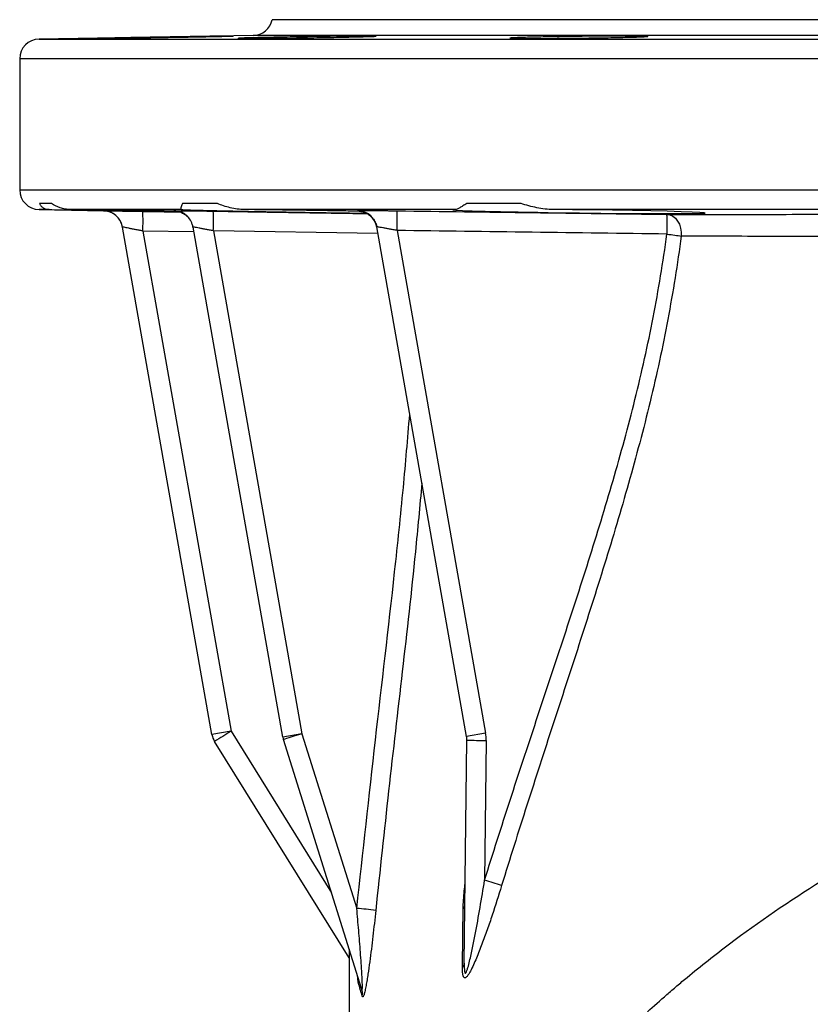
# Model space of a CAD drawing. Header units: millimetres. Extents: x 349 to 3491, y 673 to 2898.
# Tile 4 of 15: x 381 to 581, y 2649 to 2898. Entities that reach past the tile are written whole.
import ezdxf

# ---------------------------------------------------------------- set-up
doc = ezdxf.new("R2010")
doc.units = ezdxf.units.MM

msp = doc.modelspace()

# ---------------------------------------------------------------- linework, layer by layer
at = {"color": 7, "linetype": 'Continuous', "lineweight": 25}
for p, q in [((1129.58, 2898.48), (444.58, 2898.48)), ((439.77, 2894.52), (385.49, 2893.57)), ((380.58, 2888.57), (380.58, 2855.4)), ((385.49, 2850.4), (401.78, 2850.11)), ((388.61, 2851.92), (385.56, 2851.92)), ((421.6, 2850.4), (393.58, 2850.4)), ((430.66, 2851.92), (421.81, 2851.92)), ((490.91, 2850.4), (437.61, 2850.4)), ((507.6, 2851.92), (493.82, 2851.92)), ((589.22, 2850.4), (515.86, 2850.4)), ((419.83, 2850.04), (419.71, 2850.05)), ((429.28, 2717.43), (406.62, 2845.98)), ((447.26, 2716.8), (424.49, 2845.98)), ((493.8, 2716.94), (471.05, 2846)), ((411.79, 2844.96), (434.12, 2718.29)), ((429.65, 2845.01), (452.1, 2717.65)), ((476.19, 2845.1), (498.64, 2717.8)), ((434.12, 2718.29), (429.28, 2717.43)), ((464.06, 2660.86), (429.96, 2715.66)), ((452.1, 2717.65), (447.26, 2716.8)), ((467.21, 2653.1), (447.42, 2716.17)), ((452.1, 2717.65), (465.98, 2673.43)), ((493.21, 2659.57), (493.88, 2716.02)), ((498.64, 2717.8), (493.8, 2716.94)), ((498.79, 2715.94), (498.37, 2680.54))]:
    msp.add_line(p, q, dxfattribs=at)
at = {"color": 1, "linetype": 'Continuous', "lineweight": 25}
for p, q in [((385.49, 2893.57), (787.08, 2893.57)), ((1134.38, 2894.52), (439.77, 2894.52)), ((787.08, 2888.57), (380.58, 2888.57)), ((380.58, 2855.4), (787.08, 2855.4)), ((388.06, 2850.4), (385.49, 2850.4)), ((411.79, 2849.94), (421.2, 2849.78)), ((419.65, 2850.11), (419.85, 2850.11)), ((419.71, 2850.05), (419.66, 2850.06)), ((424.71, 2844.73), (411.79, 2844.96)), ((471.34, 2844.34), (429.65, 2845.01)), ((434.12, 2718.29), (459.6, 2677.35))]:
    msp.add_line(p, q, dxfattribs=at)
at = {"color": 7, "linetype": 'Continuous', "lineweight": 25, "flags": 128}
for points in [[(490.32, 2850.31), (491.08, 2850.24), (492.74, 2850.16), (495.22, 2850.07), (498.48, 2849.98), (502.41, 2849.88), (506.9, 2849.79), (511.83, 2849.7), (517.06, 2849.61), (522.44, 2849.54), (527.81, 2849.47), (533.02, 2849.42), (537.93, 2849.39), (542.39, 2849.37), (546.28, 2849.37), (549.49, 2849.38), (551.92, 2849.41), (553.52, 2849.46), (554.23, 2849.52), (554.03, 2849.59), (552.93, 2849.68), (550.96, 2849.77), (548.17, 2849.86), (544.65, 2849.95), (540.49, 2850.05), (535.82, 2850.13), (530.76, 2850.22), (525.46, 2850.29), (520.64, 2850.35), (515.86, 2850.4), (515.86, 2850.4)], [(544.56, 2849.18), (545.32, 2849.05), (546.05, 2848.72), (546.71, 2848.19), (547.27, 2847.5), (547.72, 2846.66), (548.03, 2845.72), (548.19, 2844.71), (548.19, 2843.68)], [(544.58, 2844.19), (545.09, 2844.12), (545.6, 2844.05), (546.09, 2843.98), (546.56, 2843.91), (547.01, 2843.85), (547.44, 2843.79), (547.83, 2843.73), (548.19, 2843.68)], [(452.1, 2717.65), (451.18, 2717.37), (450.3, 2717.09), (449.49, 2716.83), (448.78, 2716.61), (448.2, 2716.43), (447.77, 2716.29), (447.51, 2716.2), (447.42, 2716.17)]]:
    msp.add_lwpolyline(points, dxfattribs=at)
at = {"color": 7, "linetype": 'Continuous', "lineweight": 25}
for centre, radius, start, end in [((439.69, 2899.51), 5, 271, 348.0828), ((385.58, 2888.57), 5, 91, 180), ((385.58, 2855.4), 5, 180, 269), ((401.69, 2845.11), 5, 10, 88.9923), ((401.69, 2845.11), 5, 10, 66.8358), ((339, 2847.47), 72.83, 358.0247, 1.9464), ((419.56, 2845.11), 5, 10, 44.0925), ((419.57, 2845.06), 5, 10, 44.3614), ((356, 2847.45), 73.68, 358.1029, 1.9792), ((466.14, 2845.03), 5, 10.001, 89.1592), ((466.12, 2845.13), 5, 10.0001, 41.0911), ((401.81, 2847.37), 74.42, 358.2563, 2.0943), ((469.93, 2846.35), 74.69, 358.3422, 2.1664), ((532.37, 2558.12), 187.9, 121.5244, 123.0244), ((434.21, 2718.3), 5, 190, 211.8954), ((452.19, 2717.67), 5, 190, 197.4201), ((488.88, 2716.07), 5, 359.3247, 10), ((502.03, 3093.64), 377.71, 268.7635, 269.5089), ((488.79, 2716.06), 10, 359.3247, 10), ((406.01, 2381.86), 312.64, 71.9877, 72.8165), ((428.95, 2305.51), 369.78, 83.5036, 84.253), ((491.66, 2674.49), 1.73, 317.557, 357.7486), ((491.35, 2659.63), 1.86, 319.4201, 358.0161), ((461.8, 2654.87), 4.62, 354.825, 17.3929), ((462.89, 2651.75), 4.53, 353.4844, 17.379)]:
    msp.add_arc(centre, radius, start, end, dxfattribs=at)
at = {"color": 1, "linetype": 'Continuous', "lineweight": 25}
for centre, start, end in [((401.69, 2845.11), 66.8358, 89.0001), ((419.56, 2845.11), 44.0925, 89.0461), ((419.57, 2845.06), 44.3615, 89.0388), ((466.12, 2845.13), 41.0914, 89.1707)]:
    msp.add_arc(centre, 5, start, end, dxfattribs=at)
at = {"color": 7, "linetype": 'Continuous', "lineweight": 25}
for points, knots in [([(399.75, 2893.74), (399.73, 2893.74), (399.69, 2893.73), (400.12, 2893.74), (401.04, 2893.74), (402.53, 2893.76), (404, 2893.78), (404.82, 2893.79)], [0, 0, 0, 0, 0.087963, 0.302724, 0.51747, 0.732217, 1, 1, 1, 1]), ([(404.82, 2893.79), (405.52, 2893.8), (406.27, 2893.81), (407.87, 2893.84), (408.71, 2893.85), (410.51, 2893.88), (411.42, 2893.89), (413.31, 2893.92), (414.27, 2893.94), (416.25, 2893.97), (418.21, 2894), (420.16, 2894.04), (422.09, 2894.07), (423.03, 2894.09), (424.83, 2894.12), (425.71, 2894.14), (427.39, 2894.17), (428.17, 2894.19), (429.62, 2894.22), (430.3, 2894.23), (431.53, 2894.26), (432.07, 2894.27), (433.01, 2894.29), (433.41, 2894.3), (434.06, 2894.32), (434.3, 2894.32), (434.61, 2894.34), (434.69, 2894.34), (434.68, 2894.35), (434.59, 2894.35), (434.25, 2894.35), (434, 2894.34), (433.33, 2894.34), (432.93, 2894.33), (431.97, 2894.32), (431.42, 2894.31), (430.17, 2894.29), (429.48, 2894.28), (428.01, 2894.26), (427.23, 2894.25), (425.53, 2894.22), (424.66, 2894.21), (422.84, 2894.18), (421.9, 2894.16), (419.96, 2894.13), (418.99, 2894.11), (417.03, 2894.08), (416.05, 2894.06), (414.08, 2894.03), (413.12, 2894.01), (411.24, 2893.98), (410.32, 2893.96), (408.54, 2893.93), (407.7, 2893.91), (406.12, 2893.88), (405.37, 2893.87), (403.98, 2893.84), (402.73, 2893.82), (401.75, 2893.79), (400.91, 2893.78), (400.57, 2893.77), (400.05, 2893.75), (399.87, 2893.75), (399.77, 2893.74)], [0, 0, 0, 0, 0.03125, 0.03125, 0.0625, 0.0625, 0.09375, 0.09375, 0.125, 0.125, 0.15625, 0.1875, 0.1875, 0.21875, 0.21875, 0.25, 0.25, 0.28125, 0.28125, 0.3125, 0.3125, 0.34375, 0.34375, 0.375, 0.375, 0.40625, 0.40625, 0.4375, 0.4375, 0.46875, 0.46875, 0.5, 0.5, 0.53125, 0.53125, 0.5625, 0.5625, 0.59375, 0.59375, 0.625, 0.625, 0.65625, 0.65625, 0.6875, 0.6875, 0.71875, 0.71875, 0.75, 0.75, 0.78125, 0.78125, 0.8125, 0.8125, 0.84375, 0.84375, 0.875, 0.875, 0.90625, 0.9375, 0.9375, 0.96875, 0.96875, 1, 1, 1, 1]), ([(435.96, 2893.77), (435.94, 2893.76), (435.89, 2893.75), (436.32, 2893.74), (437.25, 2893.73), (438.74, 2893.74), (440.21, 2893.74), (441.02, 2893.75)], [0, 0, 0, 0, 0.087817, 0.30262, 0.517396, 0.732172, 1, 1, 1, 1]), ([(441.02, 2893.75), (441.72, 2893.75), (442.48, 2893.76), (444.07, 2893.78), (444.92, 2893.79), (446.71, 2893.81), (447.63, 2893.82), (449.51, 2893.84), (450.48, 2893.85), (452.45, 2893.88), (453.43, 2893.9), (455.39, 2893.93), (456.36, 2893.94), (458.3, 2893.98), (459.23, 2893.99), (461.04, 2894.03), (461.91, 2894.04), (463.59, 2894.08), (465.16, 2894.11), (466.5, 2894.15), (467.74, 2894.18), (468.28, 2894.19), (469.22, 2894.22), (469.62, 2894.24), (470.26, 2894.26), (470.5, 2894.27), (470.82, 2894.29), (470.9, 2894.3), (470.89, 2894.32), (470.8, 2894.33), (470.46, 2894.34), (470.21, 2894.34), (469.54, 2894.35), (469.13, 2894.35), (468.18, 2894.35), (467.62, 2894.34), (466.37, 2894.34), (465.69, 2894.33), (464.22, 2894.32), (463.43, 2894.31), (461.74, 2894.29), (460.87, 2894.28), (459.05, 2894.26), (458.11, 2894.24), (456.17, 2894.22), (455.2, 2894.2), (453.24, 2894.17), (452.26, 2894.16), (450.29, 2894.12), (449.32, 2894.11), (447.45, 2894.07), (446.53, 2894.05), (444.75, 2894.02), (443.91, 2894), (442.33, 2893.97), (441.58, 2893.95), (440.19, 2893.92), (439.57, 2893.91), (438.45, 2893.88), (437.96, 2893.86), (437.12, 2893.84), (436.44, 2893.81), (436.08, 2893.79), (435.98, 2893.78)], [0, 0, 0, 0, 0.03125, 0.03125, 0.0625, 0.0625, 0.09375, 0.09375, 0.125, 0.125, 0.15625, 0.15625, 0.1875, 0.1875, 0.21875, 0.21875, 0.25, 0.25, 0.28125, 0.3125, 0.3125, 0.34375, 0.34375, 0.375, 0.375, 0.40625, 0.40625, 0.4375, 0.4375, 0.46875, 0.46875, 0.5, 0.5, 0.53125, 0.53125, 0.5625, 0.5625, 0.59375, 0.59375, 0.625, 0.625, 0.65625, 0.65625, 0.6875, 0.6875, 0.71875, 0.71875, 0.75, 0.75, 0.78125, 0.78125, 0.8125, 0.8125, 0.84375, 0.84375, 0.875, 0.875, 0.90625, 0.90625, 0.9375, 0.9375, 0.96875, 1, 1, 1, 1]), ([(504.82, 2893.82), (504.81, 2893.82), (504.76, 2893.8), (505.19, 2893.78), (506.1, 2893.75), (507.33, 2893.74), (508.63, 2893.74), (509.47, 2893.74), (509.89, 2893.74)], [0, 0, 0, 0, 0.0844864, 0.3023306, 0.5140044, 0.7318182, 0.8651647, 1, 1, 1, 1]), ([(509.89, 2893.74), (510.59, 2893.74), (511.35, 2893.74), (512.94, 2893.74), (513.79, 2893.75), (515.58, 2893.76), (516.5, 2893.76), (518.38, 2893.78), (519.35, 2893.79), (521.32, 2893.81), (522.3, 2893.82), (524.26, 2893.85), (525.23, 2893.86), (527.17, 2893.89), (528.1, 2893.9), (529.91, 2893.93), (530.78, 2893.95), (532.46, 2893.98), (533.24, 2894), (534.7, 2894.03), (535.37, 2894.05), (536.61, 2894.09), (537.15, 2894.1), (538.09, 2894.14), (538.49, 2894.15), (539.13, 2894.18), (539.61, 2894.21), (539.77, 2894.24), (539.76, 2894.27), (539.67, 2894.28), (539.33, 2894.3), (539.08, 2894.31), (538.41, 2894.32), (538.01, 2894.33), (537.05, 2894.34), (536.5, 2894.34), (535.25, 2894.35), (534.57, 2894.35), (533.1, 2894.34), (532.31, 2894.34), (530.62, 2894.33), (529.74, 2894.33), (527.92, 2894.31), (526.98, 2894.31), (525.04, 2894.29), (524.07, 2894.28), (522.11, 2894.25), (521.13, 2894.24), (519.16, 2894.21), (518.2, 2894.2), (516.32, 2894.16), (515.41, 2894.15), (513.62, 2894.12), (512.78, 2894.1), (511.2, 2894.06), (510.45, 2894.05), (509.06, 2894.01), (508.44, 2894), (507.32, 2893.96), (506.83, 2893.95), (505.99, 2893.91), (505.31, 2893.88), (504.95, 2893.86), (504.85, 2893.84)], [0, 0, 0, 0, 0.03125, 0.03125, 0.0625, 0.0625, 0.09375, 0.09375, 0.125, 0.125, 0.15625, 0.15625, 0.1875, 0.1875, 0.21875, 0.21875, 0.25, 0.25, 0.28125, 0.28125, 0.3125, 0.3125, 0.34375, 0.34375, 0.375, 0.375, 0.40625, 0.4375, 0.4375, 0.46875, 0.46875, 0.5, 0.5, 0.53125, 0.53125, 0.5625, 0.5625, 0.59375, 0.59375, 0.625, 0.625, 0.65625, 0.65625, 0.6875, 0.6875, 0.71875, 0.71875, 0.75, 0.75, 0.78125, 0.78125, 0.8125, 0.8125, 0.84375, 0.84375, 0.875, 0.875, 0.90625, 0.90625, 0.9375, 0.9375, 0.96875, 1, 1, 1, 1]), ([(385.56, 2851.92), (385.67, 2851.72), (385.8, 2851.52), (386.12, 2851.16), (386.3, 2851), (386.72, 2850.73), (386.95, 2850.62), (387.46, 2850.45), (387.75, 2850.4), (388.06, 2850.4)], [0, 0, 0, 0, 0.25, 0.25, 0.5, 0.5, 0.75, 0.75, 1, 1, 1, 1]), ([(388.06, 2850.4), (388.28, 2850.39), (389.26, 2850.37), (391.48, 2850.33), (395.07, 2850.26), (399.3, 2850.18), (404.04, 2850.09), (409.16, 2850), (414.49, 2849.91), (418.55, 2849.84), (420.75, 2849.8), (421.17, 2849.79)], [0, 0, 0, 0, 0.037914, 0.170795, 0.303676, 0.436569, 0.569461, 0.702372, 0.835282, 0.968205, 1, 1, 1, 1]), ([(393.58, 2850.4), (393.07, 2850.4), (392.59, 2850.45), (391.67, 2850.62), (391.23, 2850.73), (389.99, 2851.14), (389.25, 2851.5), (388.61, 2851.92)], [0, 0, 0, 0, 0.25, 0.25, 0.5, 0.5, 1, 1, 1, 1]), ([(420.45, 2849.98), (419.58, 2849.99), (416.93, 2850.04), (412.44, 2850.11), (407.17, 2850.2), (402.18, 2850.27), (397.62, 2850.34), (394.89, 2850.38), (393.63, 2850.4), (393.58, 2850.4)], [0, 0, 0, 0, 0.0879127, 0.268867, 0.4498193, 0.6307715, 0.8117067, 0.9926417, 1, 1, 1, 1]), ([(421.81, 2851.92), (421.59, 2851.51), (421.45, 2851.15), (421.39, 2850.73), (421.39, 2850.62), (421.46, 2850.45), (421.51, 2850.4), (421.6, 2850.4)], [0, 0, 0, 0, 0.5, 0.5, 0.75, 0.75, 1, 1, 1, 1]), ([(421.6, 2850.4), (421.78, 2850.38), (422.21, 2850.36), (423.72, 2850.3), (426.19, 2850.23), (429.48, 2850.15), (433.4, 2850.06), (437.93, 2849.96), (442.86, 2849.87), (448.14, 2849.78), (453.52, 2849.69), (458.93, 2849.6), (463.96, 2849.53), (467, 2849.49), (468.39, 2849.48)], [0, 0, 0, 0, 0.0586042, 0.1439985, 0.2318687, 0.3172739, 0.4051552, 0.4905712, 0.5784639, 0.6638863, 0.7517861, 0.8372072, 0.925106, 1, 1, 1, 1]), ([(437.61, 2850.4), (436.96, 2850.4), (436.33, 2850.45), (435.1, 2850.62), (434.5, 2850.73), (432.76, 2851.14), (431.67, 2851.5), (430.66, 2851.92)], [0, 0, 0, 0, 0.25, 0.25, 0.5, 0.5, 1, 1, 1, 1]), ([(466.98, 2849.97), (466.97, 2849.97), (465.36, 2850), (461.91, 2850.06), (456.61, 2850.15), (451.19, 2850.23), (446.15, 2850.3), (441.58, 2850.35), (438.93, 2850.38), (437.61, 2850.4)], [0, 0, 0, 0, 0.0012494, 0.1780186, 0.3547877, 0.5315515, 0.7083152, 0.8541576, 1, 1, 1, 1]), ([(466.19, 2850.13), (466.19, 2850.14), (466.26, 2850.14), (466.45, 2850.15), (466.53, 2850.15), (466.72, 2850.15), (466.83, 2850.15), (467.21, 2850.16), (467.52, 2850.16), (468.06, 2850.16), (468.26, 2850.16), (468.68, 2850.16), (468.9, 2850.16), (469.59, 2850.15), (470.09, 2850.15), (470.91, 2850.14), (471.19, 2850.14), (471.77, 2850.14), (472.35, 2850.13), (472.96, 2850.13), (473.59, 2850.12), (473.91, 2850.12), (474.87, 2850.1), (475.52, 2850.1), (476.18, 2850.09)], [0, 0, 0, 0, 0.125, 0.125, 0.1875, 0.1875, 0.25, 0.25, 0.375, 0.375, 0.4375, 0.4375, 0.5, 0.5, 0.625, 0.625, 0.6875, 0.6875, 0.75, 0.8125, 0.8125, 0.875, 0.875, 1, 1, 1, 1]), ([(490.91, 2850.4), (490.73, 2850.39), (490.34, 2850.37), (490.36, 2850.34), (490.37, 2850.33)], [0, 0, 0, 0, 0.4507962, 1, 1, 1, 1]), ([(493.82, 2851.92), (493.49, 2851.71), (493.18, 2851.52), (492.61, 2851.16), (492.34, 2851), (491.86, 2850.73), (491.64, 2850.62), (491.24, 2850.45), (491.06, 2850.4), (490.91, 2850.4)], [0, 0, 0, 0, 0.25, 0.25, 0.5, 0.5, 0.75, 0.75, 1, 1, 1, 1]), ([(515.86, 2850.4), (515.12, 2850.4), (514.4, 2850.45), (512.98, 2850.62), (512.28, 2850.73), (510.22, 2851.14), (508.88, 2851.5), (507.6, 2851.92)], [0, 0, 0, 0, 0.25, 0.25, 0.5, 0.5, 1, 1, 1, 1]), ([(401.78, 2850.11), (401.78, 2850.11), (401.85, 2850.11), (402.04, 2850.11), (402.12, 2850.11), (402.31, 2850.1), (402.42, 2850.1), (402.8, 2850.1), (403.11, 2850.09), (403.66, 2850.08), (403.86, 2850.08), (404.28, 2850.07), (404.5, 2850.07), (405.19, 2850.06), (405.7, 2850.05), (406.52, 2850.03), (406.8, 2850.03), (407.37, 2850.02), (407.96, 2850.01), (408.57, 2850), (409.19, 2849.99), (409.51, 2849.98), (410.48, 2849.97), (411.13, 2849.95), (411.79, 2849.94)], [0, 0, 0, 0, 0.125, 0.125, 0.1875, 0.1875, 0.25, 0.25, 0.375, 0.375, 0.4375, 0.4375, 0.5, 0.5, 0.625, 0.625, 0.6875, 0.6875, 0.75, 0.8125, 0.8125, 0.875, 0.875, 1, 1, 1, 1]), ([(419.85, 2850.11), (419.93, 2850.11), (420.13, 2850.12), (421.69, 2850.11), (424.19, 2850.08), (427.01, 2850.04), (428.89, 2850.01), (429.64, 2850)], [0, 0, 0, 0, 0.147273, 0.376736, 0.607918, 0.843053, 1, 1, 1, 1]), ([(420.06, 2850.03), (420.1, 2850.03), (420.2, 2850.02), (420.58, 2849.96), (421.24, 2849.8), (422.1, 2849.41), (422.77, 2848.96), (423.07, 2848.61), (423.13, 2848.54)], [0, 0, 0, 0, 0.0566397, 0.1411893, 0.3388157, 0.6208374, 0.920913, 1, 1, 1, 1]), ([(466.85, 2849.99), (466.8, 2849.99), (466.67, 2850), (466.61, 2850), (466.64, 2850), (466.8, 2849.99), (467.11, 2849.94), (467.63, 2849.82), (468.38, 2849.53), (469.19, 2849.06), (469.66, 2848.56), (469.87, 2848.33)], [0, 0, 0, 0, 0.0839569, 0.2182345, 0.3182651, 0.3786182, 0.4311942, 0.5344632, 0.6520794, 0.8443064, 1, 1, 1, 1]), ([(469.87, 2848.33), (469.93, 2848.27), (470.25, 2847.97), (470.65, 2847.23), (470.99, 2846.45), (471.03, 2845.98), (471.04, 2845.9)], [0, 0, 0, 0, 0.089926, 0.485842, 0.909043, 1, 1, 1, 1]), ([(544.56, 2849.18), (551.8, 2849.18), (559.37, 2849.18), (575.15, 2849.19), (583.36, 2849.19), (600.41, 2849.2), (609.25, 2849.2), (623, 2849.21), (627.67, 2849.21), (637.16, 2849.21), (641.95, 2849.21), (656.45, 2849.22), (666.29, 2849.22), (686.3, 2849.22), (696.47, 2849.23), (711.98, 2849.23), (717.19, 2849.23), (727.71, 2849.23), (733.01, 2849.23), (741.02, 2849.23), (743.7, 2849.23), (747.72, 2849.23), (749.06, 2849.23), (751.74, 2849.24), (753.08, 2849.24), (759.8, 2849.24), (765.18, 2849.24), (770.58, 2849.24)], [0, 0, 0, 0, 0.125, 0.125, 0.25, 0.25, 0.375, 0.375, 0.4375, 0.4375, 0.5, 0.5, 0.625, 0.625, 0.75, 0.75, 0.8125, 0.8125, 0.875, 0.875, 0.90625, 0.90625, 0.921875, 0.921875, 0.9375, 0.9375, 1, 1, 1, 1]), ([(411.79, 2844.96), (411.45, 2845.02), (411.13, 2845.09), (410.49, 2845.22), (410.17, 2845.28), (409.55, 2845.4), (409.26, 2845.46), (408.84, 2845.54), (408.7, 2845.57), (408.44, 2845.62), (408.31, 2845.65), (407.95, 2845.72), (407.73, 2845.76), (407.34, 2845.84), (407.17, 2845.87), (406.9, 2845.93), (406.8, 2845.95), (406.65, 2845.97), (406.62, 2845.98), (406.62, 2845.98)], [0, 0, 0, 0, 0.125, 0.125, 0.25, 0.25, 0.375, 0.375, 0.4375, 0.4375, 0.5, 0.5, 0.625, 0.625, 0.75, 0.75, 0.875, 0.875, 1, 1, 1, 1]), ([(429.65, 2845.01), (429.31, 2845.08), (428.99, 2845.14), (428.35, 2845.27), (428.03, 2845.33), (427.41, 2845.45), (427.12, 2845.5), (426.7, 2845.58), (426.57, 2845.61), (426.3, 2845.66), (426.18, 2845.68), (425.81, 2845.75), (425.59, 2845.79), (425.21, 2845.86), (425.04, 2845.89), (424.77, 2845.94), (424.66, 2845.96), (424.52, 2845.98), (424.49, 2845.98), (424.49, 2845.98)], [0, 0, 0, 0, 0.125, 0.125, 0.25, 0.25, 0.375, 0.375, 0.4375, 0.4375, 0.5, 0.5, 0.625, 0.625, 0.75, 0.75, 0.875, 0.875, 1, 1, 1, 1]), ([(476.19, 2845.1), (475.86, 2845.17), (475.54, 2845.23), (474.89, 2845.35), (474.58, 2845.41), (473.96, 2845.52), (473.67, 2845.58), (473.25, 2845.65), (473.12, 2845.67), (472.85, 2845.72), (472.73, 2845.74), (472.36, 2845.81), (472.14, 2845.84), (471.76, 2845.91), (471.59, 2845.94), (471.32, 2845.98), (471.22, 2845.99), (471.08, 2846), (471.04, 2846), (471.05, 2846)], [0, 0, 0, 0, 0.125, 0.125, 0.25, 0.25, 0.375, 0.375, 0.4375, 0.4375, 0.5, 0.5, 0.625, 0.625, 0.75, 0.75, 0.875, 0.875, 1, 1, 1, 1]), ([(498.37, 2680.54), (500.48, 2687.31), (502.64, 2694.06), (507.02, 2707.55), (509.24, 2714.29), (513.71, 2727.75), (515.95, 2734.48), (520.39, 2747.95), (522.58, 2754.69), (526.86, 2768.21), (528.94, 2774.98), (532.89, 2788.59), (534.76, 2795.43), (537.33, 2805.75), (538.15, 2809.2), (539.69, 2816.12), (540.41, 2819.6), (542.44, 2830.07), (543.59, 2837.11), (544.58, 2844.19)], [0, 0, 0, 0, 0.125, 0.125, 0.25, 0.25, 0.375, 0.375, 0.5, 0.5, 0.625, 0.625, 0.75, 0.75, 0.8125, 0.8125, 0.875, 0.875, 1, 1, 1, 1]), ([(548.19, 2843.68), (547.23, 2836.62), (546.1, 2829.58), (544.14, 2819.08), (543.43, 2815.59), (541.93, 2808.63), (541.13, 2805.16), (539.46, 2798.24), (538.58, 2794.79), (536.75, 2787.9), (535.81, 2784.47), (532.9, 2774.19), (530.85, 2767.37), (526.64, 2753.77), (524.47, 2746.98), (520.09, 2733.43), (517.88, 2726.66), (513.46, 2713.12), (511.26, 2706.34), (506.92, 2692.78), (504.78, 2685.98), (502.68, 2679.18)], [0, 0, 0, 0, 0.125, 0.125, 0.1875, 0.1875, 0.25, 0.25, 0.3125, 0.3125, 0.375, 0.375, 0.5, 0.5, 0.625, 0.625, 0.75, 0.75, 0.875, 0.875, 1, 1, 1, 1]), ([(772.71, 2842.97), (770.03, 2842.99), (767.36, 2843), (763.37, 2843.02), (762.04, 2843.03), (759.38, 2843.04), (758.06, 2843.05), (756.07, 2843.05), (755.41, 2843.06), (754.08, 2843.06), (753.42, 2843.06), (751.44, 2843.06), (750.12, 2843.06), (746.17, 2843.07), (743.54, 2843.07), (730.43, 2843.09), (720.04, 2843.11), (699.49, 2843.16), (689.32, 2843.18), (676.75, 2843.22), (674.24, 2843.23), (669.26, 2843.24), (666.79, 2843.25), (659.42, 2843.28), (654.57, 2843.29), (640.23, 2843.34), (630.93, 2843.37), (612.84, 2843.44), (604.05, 2843.47), (593.39, 2843.51), (591.27, 2843.52), (587.07, 2843.53), (584.99, 2843.54), (578.79, 2843.56), (574.75, 2843.58), (562.91, 2843.62), (555.37, 2843.65), (548.19, 2843.68)], [0, 0, 0, 0, 0.03125, 0.03125, 0.046875, 0.046875, 0.0625, 0.0625, 0.070312, 0.070312, 0.078125, 0.078125, 0.09375, 0.09375, 0.125, 0.125, 0.25, 0.25, 0.375, 0.375, 0.40625, 0.40625, 0.4375, 0.4375, 0.5, 0.5, 0.625, 0.625, 0.75, 0.75, 0.78125, 0.78125, 0.8125, 0.8125, 0.875, 0.875, 1, 1, 1, 1]), ([(539.65, 2647.23), (541.22, 2648.67), (542.86, 2650.13), (545.38, 2652.32), (546.23, 2653.05), (547.95, 2654.51), (548.81, 2655.23), (553.17, 2658.84), (556.76, 2661.68), (567.83, 2670.02), (575.61, 2675.34), (591.89, 2685.42), (600.39, 2690.19), (618.01, 2699.07), (627.12, 2703.2), (645.82, 2710.73), (655.42, 2714.15), (674.95, 2720.24), (684.88, 2722.91), (704.94, 2727.47), (715.07, 2729.37), (730.29, 2731.64), (735.37, 2732.3), (741.08, 2732.94), (741.72, 2733.01), (742.99, 2733.15), (743.62, 2733.21), (745.49, 2733.4), (746.7, 2733.52), (748.83, 2733.72), (749.75, 2733.81), (750.62, 2733.88), (750.78, 2733.89), (751.08, 2733.92), (751.51, 2733.96), (751.87, 2733.98), (752.08, 2734)], [0, 0, 0, 0, 0.03125, 0.03125, 0.046875, 0.046875, 0.0625, 0.0625, 0.125, 0.125, 0.25, 0.25, 0.375, 0.375, 0.5, 0.5, 0.625, 0.625, 0.75, 0.75, 0.875, 0.875, 0.9375, 0.9375, 0.945313, 0.945313, 0.953125, 0.953125, 0.96875, 0.96875, 0.984375, 0.984375, 0.988281, 0.988281, 0.992188, 1, 1, 1, 1]), ([(502.68, 2679.18), (501.91, 2676.66), (501.12, 2674.17), (499.88, 2670.46), (499.46, 2669.23), (498.6, 2666.79), (498.16, 2665.58), (497.26, 2663.17), (496.8, 2661.98), (496.06, 2660.22), (495.81, 2659.64), (495.3, 2658.53), (495.04, 2657.99), (494.63, 2657.24), (494.49, 2657), (494.21, 2656.56), (494.07, 2656.37), (493.86, 2656.13), (493.79, 2656.05), (493.65, 2655.94), (493.58, 2655.89), (493.46, 2655.83), (493.39, 2655.82), (493.28, 2655.83), (493.23, 2655.85), (493.13, 2655.92), (493.09, 2655.98), (493.01, 2656.11), (492.98, 2656.19), (492.92, 2656.36), (492.9, 2656.46), (492.86, 2656.66), (492.84, 2656.77), (492.77, 2657.34), (492.76, 2657.87), (492.77, 2658.42)], [0, 0, 0, 0, 0.25, 0.25, 0.375, 0.375, 0.5, 0.5, 0.625, 0.625, 0.6875, 0.6875, 0.75, 0.75, 0.78125, 0.78125, 0.8125, 0.8125, 0.828125, 0.828125, 0.84375, 0.84375, 0.859375, 0.859375, 0.875, 0.875, 0.890625, 0.890625, 0.90625, 0.90625, 0.921875, 0.921875, 0.9375, 0.9375, 1, 1, 1, 1]), ([(493.21, 2659.57), (493.21, 2659.29), (493.21, 2659.01), (493.22, 2658.47), (493.22, 2658.2), (493.25, 2657.82), (493.26, 2657.69), (493.29, 2657.45), (493.31, 2657.34), (493.36, 2657.14), (493.4, 2657.06), (493.46, 2657.01), (493.49, 2657), (493.54, 2657.01), (493.57, 2657.04), (493.65, 2657.13), (493.7, 2657.22), (493.8, 2657.43), (493.85, 2657.54), (493.98, 2657.9), (494.06, 2658.16), (494.29, 2658.95), (494.43, 2659.49), (494.7, 2660.59), (494.83, 2661.15), (495.07, 2662.27), (495.19, 2662.84), (495.54, 2664.53), (495.76, 2665.66), (496.42, 2669.07), (496.83, 2671.36), (497.62, 2675.94), (498, 2678.24), (498.37, 2680.54)], [0, 0, 0, 0, 0.03125, 0.03125, 0.0625, 0.0625, 0.078125, 0.078125, 0.09375, 0.09375, 0.109375, 0.109375, 0.117187, 0.117187, 0.125, 0.125, 0.140625, 0.140625, 0.15625, 0.15625, 0.1875, 0.1875, 0.25, 0.25, 0.3125, 0.3125, 0.375, 0.375, 0.5, 0.5, 0.75, 0.75, 1, 1, 1, 1]), ([(467.21, 2653.1), (467.23, 2653.03), (467.25, 2652.98), (467.29, 2652.91), (467.3, 2652.89), (467.34, 2652.89), (467.35, 2652.92), (467.37, 2653), (467.38, 2653.06), (467.39, 2653.2), (467.4, 2653.28), (467.4, 2653.45), (467.4, 2653.54), (467.4, 2653.82), (467.4, 2654.02), (467.39, 2654.63), (467.37, 2655.06), (467.33, 2655.94), (467.31, 2656.39), (467.23, 2657.74), (467.17, 2658.65), (467.05, 2660.47), (466.98, 2661.39), (466.78, 2664.15), (466.63, 2666), (466.31, 2669.71), (466.15, 2671.57), (465.98, 2673.43)], [0, 0, 0, 0, 0.015625, 0.015625, 0.03125, 0.03125, 0.046875, 0.046875, 0.0625, 0.0625, 0.078125, 0.078125, 0.09375, 0.09375, 0.125, 0.125, 0.1875, 0.1875, 0.25, 0.25, 0.375, 0.375, 0.5, 0.5, 0.75, 0.75, 1, 1, 1, 1]), ([(470.79, 2672.91), (470.56, 2670.71), (470.32, 2668.52), (469.94, 2665.26), (469.81, 2664.18), (469.54, 2662.03), (469.4, 2660.95), (469.11, 2658.83), (468.96, 2657.79), (468.73, 2656.27), (468.65, 2655.77), (468.5, 2654.8), (468.42, 2654.33), (468.25, 2653.43), (468.17, 2652.99), (468.04, 2652.41), (468, 2652.22), (467.91, 2651.88), (467.87, 2651.72), (467.78, 2651.45), (467.74, 2651.33), (467.66, 2651.15), (467.62, 2651.09), (467.54, 2651.02), (467.51, 2651.02), (467.44, 2651.08), (467.41, 2651.14), (467.39, 2651.23)], [0, 0, 0, 0, 0.25, 0.25, 0.375, 0.375, 0.5, 0.5, 0.625, 0.625, 0.6875, 0.6875, 0.75, 0.75, 0.8125, 0.8125, 0.84375, 0.84375, 0.875, 0.875, 0.90625, 0.90625, 0.9375, 0.9375, 0.96875, 0.96875, 1, 1, 1, 1]), ([(735.54, 2669.38), (725.99, 2669.16), (716.35, 2668.51), (697.03, 2666.31), (687.36, 2664.75), (668.14, 2660.72), (658.6, 2658.24), (639.83, 2652.39), (630.59, 2649.02), (612.59, 2641.42), (603.82, 2637.2), (586.9, 2627.99), (578.75, 2623), (563.18, 2612.35), (555.77, 2606.7), (541.77, 2594.85), (535.19, 2588.65), (529.05, 2582.25)], [0, 0, 0, 0, 0.125, 0.125, 0.25, 0.25, 0.375, 0.375, 0.5, 0.5, 0.625, 0.625, 0.75, 0.75, 0.875, 0.875, 1, 1, 1, 1]), ([(464.06, 2663.12), (464.06, 2662.66), (464.06, 2659.68), (464.07, 2654.29), (464.07, 2646.62), (464.07, 2638.4), (464.07, 2629.28), (464.07, 2619.29), (464.08, 2608.45), (464.08, 2596.79), (464.08, 2584.42), (464.09, 2571.39), (464.09, 2557.74), (464.09, 2543.43), (464.09, 2530.64), (464.09, 2519.64), (464.09, 2510.51), (464.09, 2501.69), (464.08, 2494.29), (464.08, 2490.2), (464.08, 2488.59)], [0, 0, 0, 0, 0.006942, 0.045058, 0.082489, 0.124935, 0.172427, 0.224994, 0.282666, 0.345471, 0.413431, 0.485042, 0.56161, 0.643078, 0.72902, 0.785047, 0.842445, 0.901116, 0.961043, 1, 1, 1, 1])]:
    msp.add_open_spline(points, degree=3, knots=knots, dxfattribs=at)
for points in [[(419.66, 2850.06), (419.65, 2850.07), (419.65, 2850.09), (419.65, 2850.11)], [(466.21, 2850.03), (466.21, 2850.06), (466.2, 2850.1), (466.19, 2850.13)], [(476.18, 2850.09), (498.97, 2849.77), (521.77, 2849.46), (544.56, 2849.18)], [(544.58, 2844.19), (521.79, 2844.48), (498.99, 2844.78), (476.19, 2845.1)], [(492.77, 2658.42), (492.82, 2663.33), (492.88, 2668.3), (492.94, 2673.32)], [(467.39, 2651.23), (467.04, 2652.37), (466.72, 2653.45), (466.41, 2654.46)]]:
    msp.add_open_spline(points, degree=3, dxfattribs=at)
at = {"color": 1, "linetype": 'Continuous', "lineweight": 25}
for points, knots in [([(429.64, 2850), (432.98, 2849.94), (445.95, 2849.73), (458.93, 2849.52), (468.57, 2849.37)], [0, 0, 0, 0, 0.256788, 1, 1, 1, 1]), ([(466.64, 2850), (466.55, 2850.01), (466.22, 2850.02), (466.21, 2850.03), (466.21, 2850.03)], [0, 0, 0, 0, 0.274707, 1, 1, 1, 1]), ([(465.98, 2673.43), (467.54, 2687.64), (470.65, 2716.05), (474.87, 2751.53), (477.76, 2779.04), (478.89, 2792.36), (479.41, 2798.55)], [0, 0, 0, 0, 0.340707, 0.681425, 0.85177, 1, 1, 1, 1]), ([(482.48, 2781.14), (481.95, 2775.33), (480.49, 2759.41), (477.51, 2733.44), (474.01, 2703.2), (471.86, 2683.01), (470.79, 2672.91)], [0, 0, 0, 0, 0.160765, 0.440482, 0.720243, 1, 1, 1, 1]), ([(492.94, 2673.32), (492.96, 2674.06), (493.01, 2675.53), (493.2, 2677.69), (493.37, 2679.11), (493.45, 2679.73)], [0, 0, 0, 0, 0.3612184, 0.723119, 1, 1, 1, 1]), ([(466.41, 2654.46), (466.36, 2654.69), (466.29, 2655.07), (466.27, 2655.84), (466.26, 2656.12)], [0, 0, 0, 0, 0.629403, 1, 1, 1, 1])]:
    msp.add_open_spline(points, degree=3, knots=knots, dxfattribs=at)

doc.saveas('drawing.dxf')
